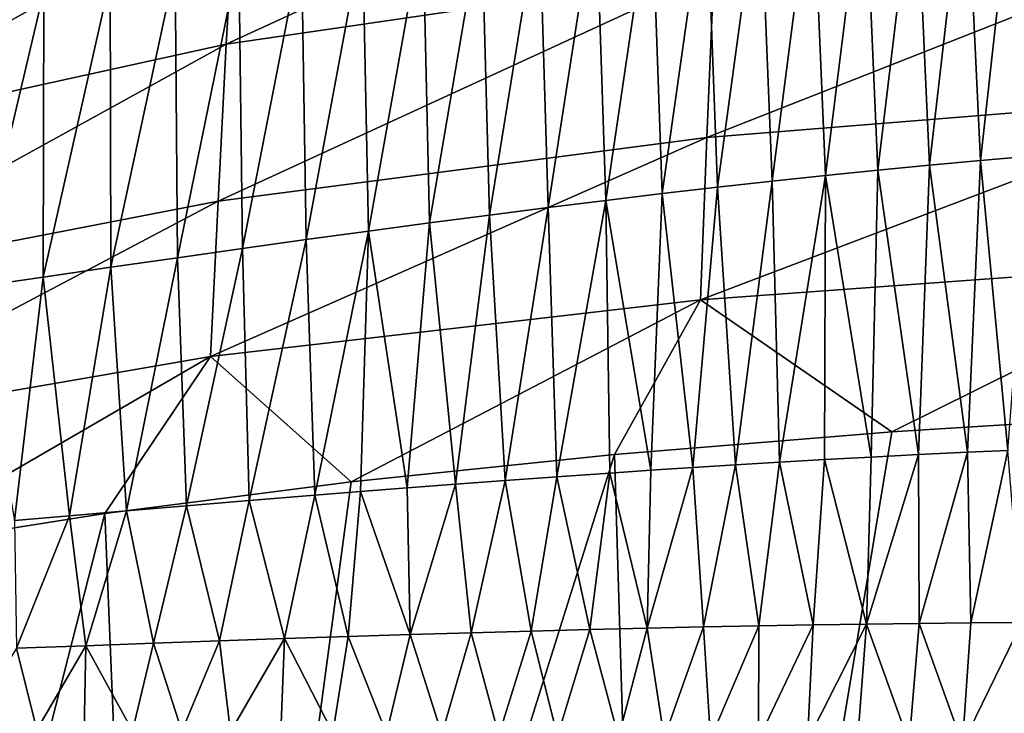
# Model space of a CAD drawing. Header units: millimetres. Extents: x -24 to 24, y -375 to 187.
# Tile 23 of 41: x -15.88 to -8.32, y 141.16 to 146.49. Entities that reach past the tile are written whole.
import ezdxf

# ---------------------------------------------------------------- set-up
doc = ezdxf.new("R2010")
doc.units = ezdxf.units.MM
doc.header["$LTSCALE"] = 19.07781
for name, color, linetype in [('58', 7, 'CONTINUOUS'), ('60', 7, 'CONTINUOUS'), ('61', 7, 'CONTINUOUS'), ('66', 7, 'CONTINUOUS')]:
    doc.layers.add(name, color=color, linetype=linetype)

msp = doc.modelspace()

# ---------------------------------------------------------------- linework, layer by layer
at = {"layer": '58', "color": 7, "linetype": 'CONTINUOUS', "true_color": 0xe0f2ff}
for points in [[(-10.5481, 146.8485, 4.918), (-14.2924, 146.3008, 7.1833), (-10.4887, 148.0541, 5.9273), (-10.5481, 146.8485, 4.918)], [(-10.4887, 148.0541, 5.9273), (-14.2924, 146.3008, 7.1833), (-14.2234, 147.446, 8.1859), (-10.4887, 148.0541, 5.9273)], [(-14.2924, 146.3008, 7.1833), (-17.5661, 145.582, 10.0879), (-14.2234, 147.446, 8.1859), (-14.2924, 146.3008, 7.1833)], [(-14.2234, 147.446, 8.1859), (-17.5661, 145.582, 10.0879), (-17.4957, 146.6429, 11.0843), (-14.2234, 147.446, 8.1859)], [(-6.5007, 145.9163, 2.6202), (-10.6025, 145.5845, 4.1811), (-6.4626, 147.2187, 3.3655), (-6.5007, 145.9163, 2.6202)], [(-6.4626, 147.2187, 3.3655), (-10.6025, 145.5845, 4.1811), (-10.5481, 146.8485, 4.918), (-6.4626, 147.2187, 3.3655)], [(-10.6025, 145.5845, 4.1811), (-14.355, 145.0959, 6.4576), (-10.5481, 146.8485, 4.918), (-10.6025, 145.5845, 4.1811)], [(-10.5481, 146.8485, 4.918), (-14.355, 145.0959, 6.4576), (-14.2924, 146.3008, 7.1833), (-10.5481, 146.8485, 4.918)], [(-14.355, 145.0959, 6.4576), (-17.6292, 144.4594, 9.3746), (-14.2924, 146.3008, 7.1833), (-14.355, 145.0959, 6.4576)], [(-14.2924, 146.3008, 7.1833), (-17.6292, 144.4594, 9.3746), (-17.5661, 145.582, 10.0879), (-14.2924, 146.3008, 7.1833)], [(-10.6025, 145.5845, 4.1811), (-6.5007, 145.9163, 2.6202), (-10.6524, 144.3384, 3.7006), (-10.6025, 145.5845, 4.1811)], [(-10.6524, 144.3384, 3.7006), (-6.5007, 145.9163, 2.6202), (-6.5358, 144.6369, 2.132), (-10.6524, 144.3384, 3.7006)], [(-14.355, 145.0959, 6.4576), (-10.6025, 145.5845, 4.1811), (-14.4119, 143.9012, 5.9875), (-14.355, 145.0959, 6.4576)], [(-14.4119, 143.9012, 5.9875), (-10.6025, 145.5845, 4.1811), (-10.6524, 144.3384, 3.7006), (-14.4119, 143.9012, 5.9875)], [(-17.6292, 144.4594, 9.3746), (-14.355, 145.0959, 6.4576), (-17.6858, 143.3368, 8.9158), (-17.6292, 144.4594, 9.3746)], [(-17.6858, 143.3368, 8.9158), (-14.355, 145.0959, 6.4576), (-14.4119, 143.9012, 5.9875), (-17.6858, 143.3368, 8.9158)], [(-10.6524, 144.3384, 3.7006), (-6.5358, 144.6369, 2.132), (-9.1825, 143.3239, 2.7559), (-10.6524, 144.3384, 3.7006)], [(-9.1825, 143.3239, 2.7559), (-6.5358, 144.6369, 2.132), (-6.9646, 143.4616, 1.9747), (-9.1825, 143.3239, 2.7559)], [(-14.4119, 143.9012, 5.9875), (-10.6524, 144.3384, 3.7006), (-13.3326, 142.9388, 4.9401), (-14.4119, 143.9012, 5.9875)], [(-13.3326, 142.9388, 4.9401), (-10.6524, 144.3384, 3.7006), (-11.3118, 143.149, 3.7476), (-13.3326, 142.9388, 4.9401)], [(-11.3118, 143.149, 3.7476), (-10.6524, 144.3384, 3.7006), (-9.1825, 143.3239, 2.7559), (-11.3118, 143.149, 3.7476)], [(-17.6858, 143.3368, 8.9158), (-14.4119, 143.9012, 5.9875), (-16.9705, 142.4203, 7.8802), (-17.6858, 143.3368, 8.9158)], [(-16.9705, 142.4203, 7.8802), (-14.4119, 143.9012, 5.9875), (-15.2248, 142.6951, 6.3221), (-16.9705, 142.4203, 7.8802)], [(-15.2248, 142.6951, 6.3221), (-14.4119, 143.9012, 5.9875), (-13.3326, 142.9388, 4.9401), (-15.2248, 142.6951, 6.3221)]]:
    msp.add_3dface(points, dxfattribs=at)
at = {"layer": '60', "color": 7, "linetype": 'CONTINUOUS', "true_color": 0xe0f2ff}
for points in [[(-8.6146, 147.7932, 106.3273), (-9.0008, 147.7487, 106.4453), (-8.892, 145.3719, 103.084), (-8.6146, 147.7932, 106.3273)], [(-8.5017, 145.4079, 102.9765), (-8.6146, 147.7932, 106.3273), (-8.892, 145.3719, 103.084), (-8.5017, 145.4079, 102.9765)], [(-8.234, 147.8349, 106.2133), (-8.6146, 147.7932, 106.3273), (-8.5017, 145.4079, 102.9765), (-8.234, 147.8349, 106.2133)], [(-8.1172, 145.4414, 102.8729), (-8.234, 147.8349, 106.2133), (-8.5017, 145.4079, 102.9765), (-8.1172, 145.4414, 102.8729)], [(-9.0008, 147.7487, 106.4453), (-9.3928, 147.7013, 106.5672), (-9.2887, 145.3335, 103.1952), (-9.0008, 147.7487, 106.4453)], [(-8.892, 145.3719, 103.084), (-9.0008, 147.7487, 106.4453), (-9.2887, 145.3335, 103.1952), (-8.892, 145.3719, 103.084)], [(-9.7911, 147.6509, 106.6929), (-10.1961, 147.5975, 106.8222), (-10.1021, 145.2488, 103.4285), (-9.7911, 147.6509, 106.6929)], [(-9.6919, 145.2925, 103.3101), (-9.7911, 147.6509, 106.6929), (-10.1021, 145.2488, 103.4285), (-9.6919, 145.2925, 103.3101)], [(-9.3928, 147.7013, 106.5672), (-9.7911, 147.6509, 106.6929), (-9.6919, 145.2925, 103.3101), (-9.3928, 147.7013, 106.5672)], [(-9.2887, 145.3335, 103.1952), (-9.3928, 147.7013, 106.5672), (-9.6919, 145.2925, 103.3101), (-9.2887, 145.3335, 103.1952)], [(-10.1961, 147.5975, 106.8222), (-10.608, 147.5409, 106.955), (-10.5197, 145.2025, 103.5502), (-10.1961, 147.5975, 106.8222)], [(-10.1021, 145.2488, 103.4285), (-10.1961, 147.5975, 106.8222), (-10.5197, 145.2025, 103.5502), (-10.1021, 145.2488, 103.4285)], [(-11.0272, 147.4811, 107.0911), (-11.4541, 147.4182, 107.2302), (-11.3784, 145.1015, 103.8028), (-11.0272, 147.4811, 107.0911)], [(-10.945, 145.1534, 103.675), (-11.0272, 147.4811, 107.0911), (-11.3784, 145.1015, 103.8028), (-10.945, 145.1534, 103.675)], [(-10.608, 147.5409, 106.955), (-11.0272, 147.4811, 107.0911), (-10.945, 145.1534, 103.675), (-10.608, 147.5409, 106.955)], [(-10.5197, 145.2025, 103.5502), (-10.608, 147.5409, 106.955), (-10.945, 145.1534, 103.675), (-10.5197, 145.2025, 103.5502)], [(-11.4541, 147.4182, 107.2302), (-11.889, 147.352, 107.3722), (-11.8202, 145.0468, 103.9334), (-11.4541, 147.4182, 107.2302)], [(-11.3784, 145.1015, 103.8028), (-11.4541, 147.4182, 107.2302), (-11.8202, 145.0468, 103.9334), (-11.3784, 145.1015, 103.8028)], [(-11.889, 147.352, 107.3722), (-12.3322, 147.2826, 107.5167), (-12.2709, 144.9893, 104.0665), (-11.889, 147.352, 107.3722)], [(-11.8202, 145.0468, 103.9334), (-11.889, 147.352, 107.3722), (-12.2709, 144.9893, 104.0665), (-11.8202, 145.0468, 103.9334)], [(-12.3322, 147.2826, 107.5167), (-12.7841, 147.21, 107.6637), (-12.7307, 144.9291, 104.2019), (-12.3322, 147.2826, 107.5167)], [(-12.2709, 144.9893, 104.0665), (-12.3322, 147.2826, 107.5167), (-12.7307, 144.9291, 104.2019), (-12.2709, 144.9893, 104.0665)], [(-12.7841, 147.21, 107.6637), (-13.245, 147.1342, 107.8128), (-13.1999, 144.866, 104.3393), (-12.7841, 147.21, 107.6637)], [(-12.7307, 144.9291, 104.2019), (-12.7841, 147.21, 107.6637), (-13.1999, 144.866, 104.3393), (-12.7307, 144.9291, 104.2019)], [(-13.245, 147.1342, 107.8128), (-13.715, 147.0552, 107.9639), (-13.679, 144.8003, 104.4786), (-13.245, 147.1342, 107.8128)], [(-13.1999, 144.866, 104.3393), (-13.245, 147.1342, 107.8128), (-13.679, 144.8003, 104.4786), (-13.1999, 144.866, 104.3393)], [(-13.715, 147.0552, 107.9639), (-14.1946, 146.9733, 108.1165), (-14.1681, 144.7319, 104.6195), (-13.715, 147.0552, 107.9639)], [(-13.679, 144.8003, 104.4786), (-13.715, 147.0552, 107.9639), (-14.1681, 144.7319, 104.6195), (-13.679, 144.8003, 104.4786)], [(-14.1946, 146.9733, 108.1165), (-14.6839, 146.8884, 108.2704), (-14.6674, 144.6611, 104.7616), (-14.1946, 146.9733, 108.1165)], [(-14.1681, 144.7319, 104.6195), (-14.1946, 146.9733, 108.1165), (-14.6674, 144.6611, 104.7616), (-14.1681, 144.7319, 104.6195)], [(-14.6839, 146.8884, 108.2704), (-15.1832, 146.8006, 108.4254), (-15.1775, 144.5878, 104.9047), (-14.6839, 146.8884, 108.2704)], [(-14.6674, 144.6611, 104.7616), (-14.6839, 146.8884, 108.2704), (-15.1775, 144.5878, 104.9047), (-14.6674, 144.6611, 104.7616)], [(-15.1832, 146.8006, 108.4254), (-15.6932, 146.71, 108.5811), (-15.6987, 144.5121, 105.0486), (-15.1832, 146.8006, 108.4254)], [(-15.1775, 144.5878, 104.9047), (-15.1832, 146.8006, 108.4254), (-15.6987, 144.5121, 105.0486), (-15.1775, 144.5878, 104.9047)], [(-15.6932, 146.71, 108.5811), (-16.2128, 146.6172, 108.7374), (-16.2305, 144.4345, 105.1929), (-15.6932, 146.71, 108.5811)], [(-15.6987, 144.5121, 105.0486), (-15.6932, 146.71, 108.5811), (-16.2305, 144.4345, 105.1929), (-15.6987, 144.5121, 105.0486)], [(-8.1172, 145.4414, 102.8729), (-8.5017, 145.4079, 102.9765), (-8.293, 143.1811, 99.5947), (-8.1172, 145.4414, 102.8729)], [(-8.892, 145.3719, 103.084), (-9.2887, 145.3335, 103.1952), (-8.9771, 143.1488, 99.7508), (-8.892, 145.3719, 103.084)], [(-8.602, 143.167, 99.6645), (-8.892, 145.3719, 103.084), (-8.9771, 143.1488, 99.7508), (-8.602, 143.167, 99.6645)], [(-8.5017, 145.4079, 102.9765), (-8.892, 145.3719, 103.084), (-8.602, 143.167, 99.6645), (-8.5017, 145.4079, 102.9765)], [(-8.293, 143.1811, 99.5947), (-8.5017, 145.4079, 102.9765), (-8.602, 143.167, 99.6645), (-8.293, 143.1811, 99.5947)], [(-9.6919, 145.2925, 103.3101), (-10.1021, 145.2488, 103.4285), (-10.0453, 143.0905, 100.0041), (-9.6919, 145.2925, 103.3101)], [(-9.6988, 143.1104, 99.9209), (-9.6919, 145.2925, 103.3101), (-10.0453, 143.0905, 100.0041), (-9.6988, 143.1104, 99.9209)], [(-9.342, 143.1299, 99.8362), (-9.6919, 145.2925, 103.3101), (-9.6988, 143.1104, 99.9209), (-9.342, 143.1299, 99.8362)], [(-9.2887, 145.3335, 103.1952), (-9.6919, 145.2925, 103.3101), (-9.342, 143.1299, 99.8362), (-9.2887, 145.3335, 103.1952)], [(-8.9771, 143.1488, 99.7508), (-9.2887, 145.3335, 103.1952), (-9.342, 143.1299, 99.8362), (-8.9771, 143.1488, 99.7508)], [(-10.1021, 145.2488, 103.4285), (-10.5197, 145.2025, 103.5502), (-10.3817, 143.0702, 100.0855), (-10.1021, 145.2488, 103.4285)], [(-10.0453, 143.0905, 100.0041), (-10.1021, 145.2488, 103.4285), (-10.3817, 143.0702, 100.0855), (-10.0453, 143.0905, 100.0041)], [(-10.945, 145.1534, 103.675), (-11.3784, 145.1015, 103.8028), (-11.033, 143.0284, 100.2447), (-10.945, 145.1534, 103.675)], [(-10.7104, 143.0495, 100.1656), (-10.945, 145.1534, 103.675), (-11.033, 143.0284, 100.2447), (-10.7104, 143.0495, 100.1656)], [(-10.5197, 145.2025, 103.5502), (-10.945, 145.1534, 103.675), (-10.7104, 143.0495, 100.1656), (-10.5197, 145.2025, 103.5502)], [(-10.3817, 143.0702, 100.0855), (-10.5197, 145.2025, 103.5502), (-10.7104, 143.0495, 100.1656), (-10.3817, 143.0702, 100.0855)], [(-11.3784, 145.1015, 103.8028), (-11.8202, 145.0468, 103.9334), (-11.7545, 142.9786, 100.4221), (-11.3784, 145.1015, 103.8028)], [(-11.3473, 143.0072, 100.3219), (-11.3784, 145.1015, 103.8028), (-11.7545, 142.9786, 100.4221), (-11.3473, 143.0072, 100.3219)], [(-11.033, 143.0284, 100.2447), (-11.3784, 145.1015, 103.8028), (-11.3473, 143.0072, 100.3219), (-11.033, 143.0284, 100.2447)], [(-12.2709, 144.9893, 104.0665), (-12.7307, 144.9291, 104.2019), (-12.5321, 142.9212, 100.6132), (-12.2709, 144.9893, 104.0665)], [(-12.1502, 142.9499, 100.5194), (-12.2709, 144.9893, 104.0665), (-12.5321, 142.9212, 100.6132), (-12.1502, 142.9499, 100.5194)], [(-11.8202, 145.0468, 103.9334), (-12.2709, 144.9893, 104.0665), (-12.1502, 142.9499, 100.5194), (-11.8202, 145.0468, 103.9334)], [(-11.7545, 142.9786, 100.4221), (-11.8202, 145.0468, 103.9334), (-12.1502, 142.9499, 100.5194), (-11.7545, 142.9786, 100.4221)], [(-12.7307, 144.9291, 104.2019), (-13.1999, 144.866, 104.3393), (-12.9019, 142.8927, 100.7037), (-12.7307, 144.9291, 104.2019)], [(-12.5321, 142.9212, 100.6132), (-12.7307, 144.9291, 104.2019), (-12.9019, 142.8927, 100.7037), (-12.5321, 142.9212, 100.6132)], [(-13.1999, 144.866, 104.3393), (-13.679, 144.8003, 104.4786), (-13.6112, 142.8362, 100.8759), (-13.1999, 144.866, 104.3393)], [(-13.2623, 142.8643, 100.7915), (-13.1999, 144.866, 104.3393), (-13.6112, 142.8362, 100.8759), (-13.2623, 142.8643, 100.7915)], [(-12.9019, 142.8927, 100.7037), (-13.1999, 144.866, 104.3393), (-13.2623, 142.8643, 100.7915), (-12.9019, 142.8927, 100.7037)], [(-13.679, 144.8003, 104.4786), (-14.1681, 144.7319, 104.6195), (-14.1156, 142.7948, 100.9969), (-13.679, 144.8003, 104.4786)], [(-13.6112, 142.8362, 100.8759), (-13.679, 144.8003, 104.4786), (-14.1156, 142.7948, 100.9969), (-13.6112, 142.8362, 100.8759)], [(-14.1681, 144.7319, 104.6195), (-14.6674, 144.6611, 104.7616), (-14.5967, 142.7546, 101.111), (-14.1681, 144.7319, 104.6195)], [(-14.1156, 142.7948, 100.9969), (-14.1681, 144.7319, 104.6195), (-14.5967, 142.7546, 101.111), (-14.1156, 142.7948, 100.9969)], [(-14.6674, 144.6611, 104.7616), (-15.1775, 144.5878, 104.9047), (-15.0569, 142.7156, 101.2186), (-14.6674, 144.6611, 104.7616)], [(-14.5967, 142.7546, 101.111), (-14.6674, 144.6611, 104.7616), (-15.0569, 142.7156, 101.2186), (-14.5967, 142.7546, 101.111)], [(-15.1775, 144.5878, 104.9047), (-15.6987, 144.5121, 105.0486), (-15.4955, 142.6779, 101.3197), (-15.1775, 144.5878, 104.9047)], [(-15.0569, 142.7156, 101.2186), (-15.1775, 144.5878, 104.9047), (-15.4955, 142.6779, 101.3197), (-15.0569, 142.7156, 101.2186)], [(-15.6987, 144.5121, 105.0486), (-16.2305, 144.4345, 105.1929), (-15.9178, 142.6412, 101.4156), (-15.6987, 144.5121, 105.0486)], [(-15.4955, 142.6779, 101.3197), (-15.6987, 144.5121, 105.0486), (-15.9178, 142.6412, 101.4156), (-15.4955, 142.6779, 101.3197)]]:
    msp.add_3dface(points, dxfattribs=at)
at = {"layer": '61', "color": 7, "linetype": 'CONTINUOUS', "true_color": 0xe0f2ff}
for points in [[(-8.602, 143.167, 99.6645), (-8.9771, 143.1488, 99.7508), (-8.9724, 141.8517, 97.3146), (-8.602, 143.167, 99.6645)], [(-8.5757, 141.8558, 97.2376), (-8.602, 143.167, 99.6645), (-8.9724, 141.8517, 97.3146), (-8.5757, 141.8558, 97.2376)], [(-8.293, 143.1811, 99.5947), (-8.602, 143.167, 99.6645), (-8.5757, 141.8558, 97.2376), (-8.293, 143.1811, 99.5947)], [(-8.1851, 141.8591, 97.1635), (-8.293, 143.1811, 99.5947), (-8.5757, 141.8558, 97.2376), (-8.1851, 141.8591, 97.1635)], [(-9.6988, 143.1104, 99.9209), (-10.0453, 143.0905, 100.0041), (-9.7857, 141.8404, 97.4768), (-9.6988, 143.1104, 99.9209)], [(-9.3756, 141.8466, 97.3943), (-9.6988, 143.1104, 99.9209), (-9.7857, 141.8404, 97.4768), (-9.3756, 141.8466, 97.3943)], [(-9.342, 143.1299, 99.8362), (-9.6988, 143.1104, 99.9209), (-9.3756, 141.8466, 97.3943), (-9.342, 143.1299, 99.8362)], [(-8.9771, 143.1488, 99.7508), (-9.342, 143.1299, 99.8362), (-9.3756, 141.8466, 97.3943), (-8.9771, 143.1488, 99.7508)], [(-8.9724, 141.8517, 97.3146), (-8.9771, 143.1488, 99.7508), (-9.3756, 141.8466, 97.3943), (-8.9724, 141.8517, 97.3146)], [(-11.033, 143.0284, 100.2447), (-11.3473, 143.0072, 100.3219), (-11.0609, 141.8156, 97.7391), (-11.033, 143.0284, 100.2447)], [(-10.7104, 143.0495, 100.1656), (-11.033, 143.0284, 100.2447), (-11.0609, 141.8156, 97.7391), (-10.7104, 143.0495, 100.1656)], [(-10.628, 141.825, 97.6493), (-10.7104, 143.0495, 100.1656), (-11.0609, 141.8156, 97.7391), (-10.628, 141.825, 97.6493)], [(-10.3817, 143.0702, 100.0855), (-10.7104, 143.0495, 100.1656), (-10.628, 141.825, 97.6493), (-10.3817, 143.0702, 100.0855)], [(-10.203, 141.8333, 97.5618), (-10.3817, 143.0702, 100.0855), (-10.628, 141.825, 97.6493), (-10.203, 141.8333, 97.5618)], [(-10.0453, 143.0905, 100.0041), (-10.3817, 143.0702, 100.0855), (-10.203, 141.8333, 97.5618), (-10.0453, 143.0905, 100.0041)], [(-9.7857, 141.8404, 97.4768), (-10.0453, 143.0905, 100.0041), (-10.203, 141.8333, 97.5618), (-9.7857, 141.8404, 97.4768)], [(-12.1502, 142.9499, 100.5194), (-12.5321, 142.9212, 100.6132), (-12.4108, 141.7803, 98.0205), (-12.1502, 142.9499, 100.5194)], [(-11.9519, 141.7933, 97.9248), (-12.1502, 142.9499, 100.5194), (-12.4108, 141.7803, 98.0205), (-11.9519, 141.7933, 97.9248)], [(-11.7545, 142.9786, 100.4221), (-12.1502, 142.9499, 100.5194), (-11.9519, 141.7933, 97.9248), (-11.7545, 142.9786, 100.4221)], [(-11.5021, 141.805, 97.831), (-11.7545, 142.9786, 100.4221), (-11.9519, 141.7933, 97.9248), (-11.5021, 141.805, 97.831)], [(-11.3473, 143.0072, 100.3219), (-11.7545, 142.9786, 100.4221), (-11.5021, 141.805, 97.831), (-11.3473, 143.0072, 100.3219)], [(-11.0609, 141.8156, 97.7391), (-11.3473, 143.0072, 100.3219), (-11.5021, 141.805, 97.831), (-11.0609, 141.8156, 97.7391)], [(-13.2623, 142.8643, 100.7915), (-13.6112, 142.8362, 100.8759), (-13.3569, 141.7511, 98.2164), (-13.2623, 142.8643, 100.7915)], [(-12.879, 141.7663, 98.1178), (-13.2623, 142.8643, 100.7915), (-13.3569, 141.7511, 98.2164), (-12.879, 141.7663, 98.1178)], [(-12.9019, 142.8927, 100.7037), (-13.2623, 142.8643, 100.7915), (-12.879, 141.7663, 98.1178), (-12.9019, 142.8927, 100.7037)], [(-12.5321, 142.9212, 100.6132), (-12.9019, 142.8927, 100.7037), (-12.879, 141.7663, 98.1178), (-12.5321, 142.9212, 100.6132)], [(-12.4108, 141.7803, 98.0205), (-12.5321, 142.9212, 100.6132), (-12.879, 141.7663, 98.1178), (-12.4108, 141.7803, 98.0205)], [(-14.1156, 142.7948, 100.9969), (-14.5967, 142.7546, 101.111), (-14.343, 141.7176, 98.4171), (-14.1156, 142.7948, 100.9969)], [(-13.8448, 141.7348, 98.3163), (-14.1156, 142.7948, 100.9969), (-14.343, 141.7176, 98.4171), (-13.8448, 141.7348, 98.3163)], [(-13.6112, 142.8362, 100.8759), (-14.1156, 142.7948, 100.9969), (-13.8448, 141.7348, 98.3163), (-13.6112, 142.8362, 100.8759)], [(-13.3569, 141.7511, 98.2164), (-13.6112, 142.8362, 100.8759), (-13.8448, 141.7348, 98.3163), (-13.3569, 141.7511, 98.2164)], [(-15.0569, 142.7156, 101.2186), (-15.4955, 142.6779, 101.3197), (-15.3711, 141.6807, 98.6208), (-15.0569, 142.7156, 101.2186)], [(-14.8516, 141.6996, 98.5187), (-15.0569, 142.7156, 101.2186), (-15.3711, 141.6807, 98.6208), (-14.8516, 141.6996, 98.5187)], [(-14.5967, 142.7546, 101.111), (-15.0569, 142.7156, 101.2186), (-14.8516, 141.6996, 98.5187), (-14.5967, 142.7546, 101.111)], [(-14.343, 141.7176, 98.4171), (-14.5967, 142.7546, 101.111), (-14.8516, 141.6996, 98.5187), (-14.343, 141.7176, 98.4171)], [(-15.4955, 142.6779, 101.3197), (-15.9178, 142.6412, 101.4156), (-15.9021, 141.6609, 98.7232), (-15.4955, 142.6779, 101.3197)], [(-15.3711, 141.6807, 98.6208), (-15.4955, 142.6779, 101.3197), (-15.9021, 141.6609, 98.7232), (-15.3711, 141.6807, 98.6208)], [(-11.0609, 141.8156, 97.7391), (-11.5021, 141.805, 97.831), (-11.2801, 140.979, 95.1303), (-11.0609, 141.8156, 97.7391)], [(-10.9312, 140.9729, 95.0699), (-11.0609, 141.8156, 97.7391), (-11.2801, 140.979, 95.1303), (-10.9312, 140.9729, 95.0699)], [(-10.628, 141.825, 97.6493), (-11.0609, 141.8156, 97.7391), (-10.9312, 140.9729, 95.0699), (-10.628, 141.825, 97.6493)], [(-10.5738, 140.9661, 95.0084), (-10.628, 141.825, 97.6493), (-10.9312, 140.9729, 95.0699), (-10.5738, 140.9661, 95.0084)], [(-10.203, 141.8333, 97.5618), (-10.628, 141.825, 97.6493), (-10.5738, 140.9661, 95.0084), (-10.203, 141.8333, 97.5618)], [(-10.2062, 140.9588, 94.9456), (-10.203, 141.8333, 97.5618), (-10.5738, 140.9661, 95.0084), (-10.2062, 140.9588, 94.9456)], [(-9.7857, 141.8404, 97.4768), (-10.203, 141.8333, 97.5618), (-10.2062, 140.9588, 94.9456), (-9.7857, 141.8404, 97.4768)], [(-9.83, 140.9509, 94.8819), (-9.7857, 141.8404, 97.4768), (-10.2062, 140.9588, 94.9456), (-9.83, 140.9509, 94.8819)], [(-9.3756, 141.8466, 97.3943), (-9.7857, 141.8404, 97.4768), (-9.83, 140.9509, 94.8819), (-9.3756, 141.8466, 97.3943)], [(-9.4451, 140.9424, 94.8177), (-9.3756, 141.8466, 97.3943), (-9.83, 140.9509, 94.8819), (-9.4451, 140.9424, 94.8177)], [(-9.0491, 140.9333, 94.7526), (-9.3756, 141.8466, 97.3943), (-9.4451, 140.9424, 94.8177), (-9.0491, 140.9333, 94.7526)], [(-8.9724, 141.8517, 97.3146), (-9.3756, 141.8466, 97.3943), (-9.0491, 140.9333, 94.7526), (-8.9724, 141.8517, 97.3146)], [(-8.641, 140.9234, 94.6869), (-8.9724, 141.8517, 97.3146), (-9.0491, 140.9333, 94.7526), (-8.641, 140.9234, 94.6869)], [(-8.5757, 141.8558, 97.2376), (-8.9724, 141.8517, 97.3146), (-8.641, 140.9234, 94.6869), (-8.5757, 141.8558, 97.2376)], [(-8.1851, 141.8591, 97.1635), (-8.5757, 141.8558, 97.2376), (-8.641, 140.9234, 94.6869), (-8.1851, 141.8591, 97.1635)], [(-8.2233, 140.913, 94.6212), (-8.1851, 141.8591, 97.1635), (-8.641, 140.9234, 94.6869), (-8.2233, 140.913, 94.6212)], [(-13.8448, 141.7348, 98.3163), (-14.343, 141.7176, 98.4171), (-14.26, 141.0192, 95.6442), (-13.8448, 141.7348, 98.3163)], [(-13.8733, 141.015, 95.5787), (-13.8448, 141.7348, 98.3163), (-14.26, 141.0192, 95.6442), (-13.8733, 141.015, 95.5787)], [(-13.4738, 141.0104, 95.5104), (-13.8448, 141.7348, 98.3163), (-13.8733, 141.015, 95.5787), (-13.4738, 141.0104, 95.5104)], [(-13.3569, 141.7511, 98.2164), (-13.8448, 141.7348, 98.3163), (-13.4738, 141.0104, 95.5104), (-13.3569, 141.7511, 98.2164)], [(-13.0629, 141.0054, 95.4397), (-13.3569, 141.7511, 98.2164), (-13.4738, 141.0104, 95.5104), (-13.0629, 141.0054, 95.4397)], [(-12.879, 141.7663, 98.1178), (-13.3569, 141.7511, 98.2164), (-13.0629, 141.0054, 95.4397), (-12.879, 141.7663, 98.1178)], [(-12.6381, 140.9999, 95.3662), (-12.879, 141.7663, 98.1178), (-13.0629, 141.0054, 95.4397), (-12.6381, 140.9999, 95.3662)], [(-12.4108, 141.7803, 98.0205), (-12.879, 141.7663, 98.1178), (-12.6381, 140.9999, 95.3662), (-12.4108, 141.7803, 98.0205)], [(-12.1997, 140.9937, 95.2901), (-12.4108, 141.7803, 98.0205), (-12.6381, 140.9999, 95.3662), (-12.1997, 140.9937, 95.2901)], [(-11.9519, 141.7933, 97.9248), (-12.4108, 141.7803, 98.0205), (-12.1997, 140.9937, 95.2901), (-11.9519, 141.7933, 97.9248)], [(-11.7481, 140.9868, 95.2115), (-11.9519, 141.7933, 97.9248), (-12.1997, 140.9937, 95.2901), (-11.7481, 140.9868, 95.2115)], [(-11.5021, 141.805, 97.831), (-11.9519, 141.7933, 97.9248), (-11.7481, 140.9868, 95.2115), (-11.5021, 141.805, 97.831)], [(-11.2801, 140.979, 95.1303), (-11.5021, 141.805, 97.831), (-11.7481, 140.9868, 95.2115), (-11.2801, 140.979, 95.1303)], [(-15.7469, 141.0339, 95.8895), (-15.9021, 141.6609, 98.7232), (-16.2782, 141.0389, 95.9741), (-15.7469, 141.0339, 95.8895)], [(-15.3711, 141.6807, 98.6208), (-15.9021, 141.6609, 98.7232), (-15.7469, 141.0339, 95.8895), (-15.3711, 141.6807, 98.6208)], [(-15.3823, 141.0305, 95.8305), (-15.3711, 141.6807, 98.6208), (-15.7469, 141.0339, 95.8895), (-15.3823, 141.0305, 95.8305)], [(-15.0108, 141.0269, 95.7695), (-15.3711, 141.6807, 98.6208), (-15.3823, 141.0305, 95.8305), (-15.0108, 141.0269, 95.7695)], [(-14.8516, 141.6996, 98.5187), (-15.3711, 141.6807, 98.6208), (-15.0108, 141.0269, 95.7695), (-14.8516, 141.6996, 98.5187)], [(-14.6328, 141.023, 95.7068), (-14.8516, 141.6996, 98.5187), (-15.0108, 141.0269, 95.7695), (-14.6328, 141.023, 95.7068)], [(-14.343, 141.7176, 98.4171), (-14.8516, 141.6996, 98.5187), (-14.6328, 141.023, 95.7068), (-14.343, 141.7176, 98.4171)], [(-14.26, 141.0192, 95.6442), (-14.343, 141.7176, 98.4171), (-14.6328, 141.023, 95.7068), (-14.26, 141.0192, 95.6442)]]:
    msp.add_3dface(points, dxfattribs=at)
at = {"layer": '66', "color": 7, "linetype": 'CONTINUOUS', "true_color": 0xe0f2ff}
for points in [[(-9.1825, 143.3239, 2.7559), (-6.9646, 143.4616, 1.9747), (-10.9889, 132.4415, 1.6), (-9.1825, 143.3239, 2.7559)], [(-6.9646, 143.4616, 1.9747), (-6.7753, 132.7062, -0.0169), (-10.9889, 132.4415, 1.6), (-6.9646, 143.4616, 1.9747)], [(-11.3118, 143.149, 3.7476), (-9.1825, 143.3239, 2.7559), (-10.9889, 132.4415, 1.6), (-11.3118, 143.149, 3.7476)], [(-13.3326, 142.9388, 4.9401), (-11.3118, 143.149, 3.7476), (-14.79, 132.0654, 3.95), (-13.3326, 142.9388, 4.9401)], [(-11.3118, 143.149, 3.7476), (-10.9889, 132.4415, 1.6), (-14.79, 132.0654, 3.95), (-11.3118, 143.149, 3.7476)], [(-15.2248, 142.6951, 6.3221), (-13.3326, 142.9388, 4.9401), (-14.79, 132.0654, 3.95), (-15.2248, 142.6951, 6.3221)], [(-16.9705, 142.4203, 7.8802), (-15.2248, 142.6951, 6.3221), (-18.0533, 131.6074, 6.9454), (-16.9705, 142.4203, 7.8802)], [(-15.2248, 142.6951, 6.3221), (-14.79, 132.0654, 3.95), (-18.0533, 131.6074, 6.9454), (-15.2248, 142.6951, 6.3221)]]:
    msp.add_3dface(points, dxfattribs=at)

doc.saveas('drawing.dxf')
